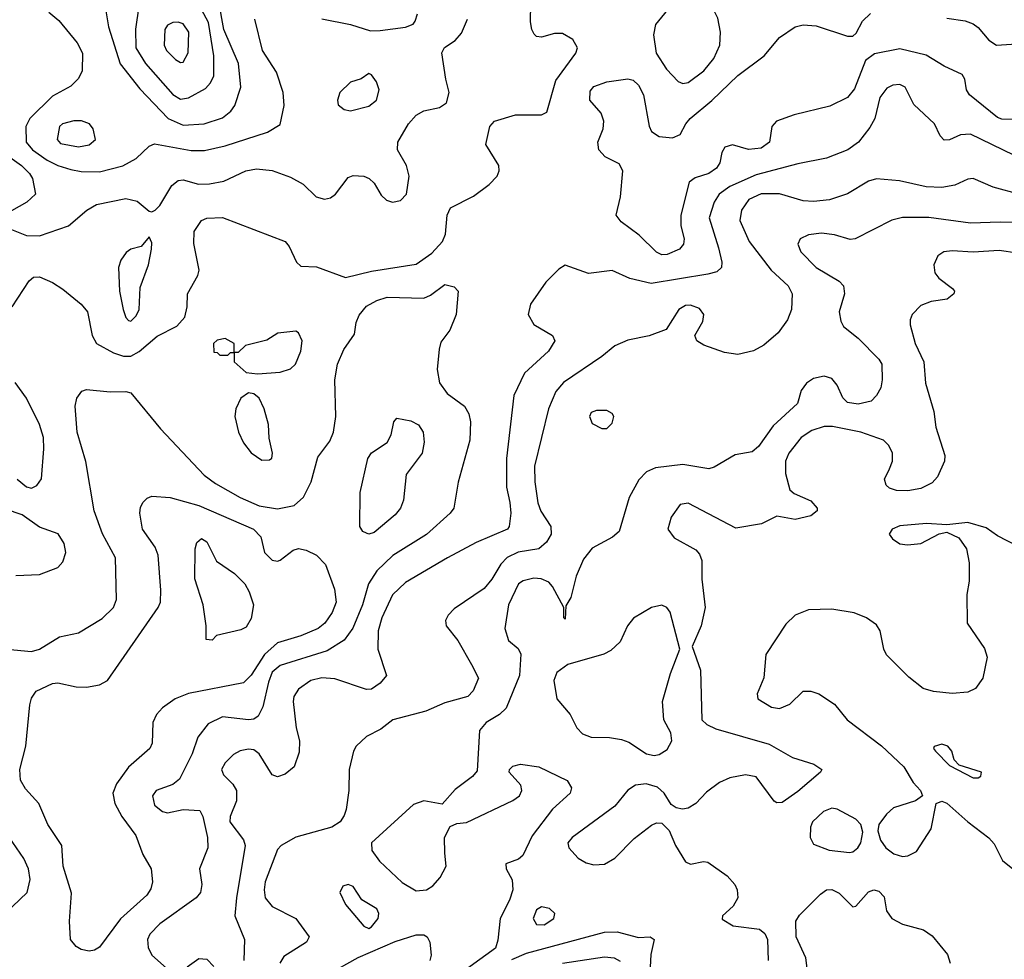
# Model space of a CAD drawing. Extents: x 1173079 to 1307053, y 522583 to 678478.
# Tile 178 of 256: x 1200860 to 1204624, y 590419 to 594013. Entities that reach past the tile are written whole.
import ezdxf

# ---------------------------------------------------------------- set-up
doc = ezdxf.new("R2010")
doc.units = 0

msp = doc.modelspace()

# ---------------------------------------------------------------- linework, layer by layer
at = {"layer": '0CON20XD'}
for points in [[(1201485, 593609), (1201565, 593614.2), (1201635, 593638.2), (1201667, 593663), (1201682.5, 593685), (1201704.7, 593755.3), (1201695.8, 593845), (1201640.7, 593975), (1201620.9, 594080.9), (1201600.2, 594130.2), (1201519, 594189), (1201395, 594263.4), (1201365, 594274.1), (1201317.7, 594272.3), (1201270, 594260), (1201206.4, 594223.6), (1201191.9, 594205), (1201182, 594178), (1201182.1, 594085), (1201199.4, 593985), (1201244.1, 593844.1), (1201318.4, 593748.4), (1201426.9, 593635), (1201485, 593609)], [(1203395, 593769.1), (1203415, 593772.7), (1203475, 593817.3), (1203513.8, 593865), (1203536.9, 593915), (1203539.6, 593965), (1203528.5, 594018.5), (1203502.1, 594072.1), (1203429.8, 594149.8), (1203405, 594164.4), (1203385, 594147.1), (1203347.9, 594065), (1203290.5, 593995), (1203282.7, 593955), (1203293.5, 593885), (1203333.1, 593823.1), (1203377.1, 593777.1), (1203395, 593769.1)], [(1201475, 593708.4), (1201505, 593713.7), (1201570.3, 593749.7), (1201589, 593771), (1201601.3, 593798.7), (1201602.2, 593875), (1201581.6, 594001.6), (1201555, 594052.1), (1201495, 594102.4), (1201405, 594141.3), (1201365, 594145.5), (1201335, 594114.4), (1201315.7, 594064.3), (1201302.8, 593977.2), (1201304.3, 593905), (1201340.7, 593845), (1201445, 593726.9), (1201475, 593708.4)], [(1200830.4, 592915), (1200895.7, 593014.3), (1200911.9, 593028.1), (1200935, 593029.2), (1200985, 593008), (1201025, 592981.9), (1201095, 592925.5), (1201119.1, 592895), (1201136.4, 592805), (1201153.6, 592775), (1201218.2, 592738.2), (1201256.1, 592726.1), (1201285, 592726.2), (1201316.4, 592743.6), (1201385, 592802.9), (1201459.8, 592840.2), (1201491.2, 592875), (1201500, 592915), (1201500.8, 592965), (1201540.6, 593035), (1201545.5, 593055), (1201525, 593157.5), (1201527.1, 593202.9), (1201554.2, 593245), (1201575, 593254.4), (1201635, 593256.2), (1201874.5, 593164.5), (1201890, 593145), (1201918, 593085), (1201935, 593070), (1201995, 593068), (1202105, 593026.9), (1202205, 593051.1), (1202375, 593078.2), (1202435, 593120.4), (1202476.7, 593165), (1202488, 593192), (1202494.4, 593265.6), (1202507.1, 593292.9), (1202595, 593338.1), (1202655, 593383.1), (1202685.7, 593415), (1202692.9, 593435), (1202691.4, 593455), (1202642.5, 593535), (1202657.5, 593605), (1202674.6, 593625.4), (1202755, 593648.5), (1202855, 593649.2), (1202875, 593658.8), (1202909.6, 593780.4), (1202985.5, 593885), (1202992.2, 593905), (1202975, 593937.1), (1202935, 593960.6), (1202905, 593960.6), (1202855, 593945.8), (1202835, 593948.8), (1202827, 593957), (1202817.5, 593975), (1202813.1, 594005), (1202814.5, 594075)], [(1200971.3, 594041.3), (1201009.5, 594009.5), (1201079.5, 593925), (1201099.5, 593885), (1201097.9, 593817.9), (1201085, 593788), (1201055, 593758.9), (1200985, 593720.8), (1200898.1, 593635), (1200883.7, 593605), (1200884.2, 593545), (1200908.2, 593515), (1200965.1, 593475.1), (1201005, 593454.8), (1201055, 593440), (1201095, 593432.4), (1201165, 593430.8), (1201254.5, 593454.5), (1201305, 593482.2), (1201355, 593529.1), (1201375, 593538.5), (1201515, 593513.2), (1201566.8, 593513.2), (1201645, 593530.8), (1201807.3, 593582.8), (1201855, 593612.2), (1201870.3, 593685), (1201866.7, 593735), (1201841.7, 593811.7), (1201788.6, 593895), (1201759.3, 594015)], [(1203315, 593113.8), (1203293.9, 593123.9), (1203228.6, 593188.6), (1203159.9, 593239.9), (1203140, 593265), (1203157.1, 593335), (1203165.6, 593435), (1203151.1, 593461.1), (1203097.9, 593487.9), (1203073.6, 593515), (1203070, 593545), (1203090.3, 593595), (1203093.4, 593625), (1203082.3, 593655), (1203039.1, 593705), (1203040.4, 593739.6), (1203055, 593757.1), (1203104.6, 593775.4), (1203185, 593786.7), (1203205, 593782.2), (1203225, 593761.9), (1203244.6, 593725), (1203265.9, 593605.9), (1203275.9, 593585.9), (1203305, 593566.2), (1203355, 593561.2), (1203385, 593573.3), (1203406.4, 593615), (1203423.8, 593635), (1203506.6, 593703.4), (1203605, 593799.2), (1203705.5, 593874.5), (1203764.8, 593945.3), (1203825, 593986.2), (1203855, 593993.2), (1203905, 593989.3), (1204025, 593950), (1204045, 593949.5), (1204058.2, 593961.7), (1204082.6, 594007.4), (1204112.9, 594037.1)], [(1200808.6, 593218.6), (1200885, 593187.2), (1200935, 593186), (1201045.9, 593224.1), (1201115.8, 593285), (1201153.4, 593306.6), (1201265, 593328.5), (1201308.3, 593318.3), (1201355, 593280.8), (1201365, 593278), (1201378, 593285), (1201395, 593302.5), (1201441.7, 593378.3), (1201465, 593398.1), (1201485, 593400), (1201543.5, 593383.5), (1201585, 593384.7), (1201640, 593395), (1201724, 593435), (1201765, 593442.9), (1201825, 593435.6), (1201895, 593411.1), (1201943.3, 593383.3), (1201992.9, 593335), (1202025, 593326.4), (1202048.5, 593331.5), (1202067.1, 593345), (1202115, 593410), (1202135, 593417.5), (1202175, 593414.2), (1202195.4, 593405.4), (1202215, 593387.1), (1202242.3, 593342.3), (1202262.7, 593322.7), (1202285, 593315.3), (1202315, 593321.8), (1202338.2, 593345), (1202349.2, 593415), (1202339.2, 593455), (1202304.7, 593514.7), (1202305.3, 593545), (1202345.6, 593614.4), (1202375, 593648.2), (1202405, 593664.7), (1202465, 593677.5), (1202491.2, 593695), (1202502.1, 593735), (1202489.5, 593785), (1202473.7, 593886.3), (1202484, 593906), (1202525, 593932.9), (1202548.8, 593961.2), (1202571.5, 594015)], [(1201475, 593848.6), (1201485, 593850.8), (1201503.3, 593886.7), (1201506, 593965), (1201485, 593996.9), (1201465, 594003.9), (1201445, 594002.1), (1201425, 593991.9), (1201414.5, 593975), (1201412.1, 593915), (1201421.5, 593895), (1201455, 593860.6), (1201475, 593848.6)], [(1202015, 594016.1), (1202125, 593994.4), (1202200.7, 593970.7), (1202238.3, 593971.7), (1202335, 593984.2), (1202364.1, 593995.9), (1202372.3, 594007.7), (1202380, 594035)], [(1204405, 594018.2), (1204475, 594008.2), (1204505, 593997.5), (1204525, 593982.9), (1204565.7, 593935), (1204595, 593915.6), (1204765, 593927.5)], [(1204675, 593630.8), (1204615, 593632.1), (1204598.5, 593638.5), (1204490.8, 593725), (1204480, 593745), (1204474, 593785), (1204462.7, 593802.7), (1204395, 593834.7), (1204325, 593877.8), (1204225, 593902), (1204127.9, 593882.1), (1204093, 593857), (1204051.3, 593748.7), (1204024.4, 593715), (1203957.8, 593682.2), (1203820.9, 593649.1), (1203752.9, 593625), (1203735.6, 593605), (1203726.9, 593545), (1203695, 593522), (1203646.1, 593516.1), (1203585, 593534.4), (1203556, 593525), (1203544.4, 593505), (1203536.7, 593465), (1203523.3, 593445), (1203495, 593424.7), (1203441.8, 593408.2), (1203418.9, 593391.1), (1203386.9, 593265), (1203387.2, 593225), (1203400.4, 593175), (1203398.2, 593155), (1203382.5, 593135), (1203335, 593114.6), (1203315, 593113.8)], [(1202125, 593664.3), (1202195, 593682.2), (1202224.2, 593705), (1202234, 593745), (1202223.8, 593775), (1202205, 593802.5), (1202195, 593807.5), (1202165, 593786.7), (1202125, 593774), (1202084.3, 593735), (1202074.2, 593705), (1202077.3, 593687.3), (1202099.7, 593669.7), (1202125, 593664.3)], [(1204660.8, 593495), (1204495, 593575.4), (1204457.2, 593572.8), (1204415, 593552.9), (1204395, 593552.5), (1204379.1, 593569.1), (1204356.9, 593615), (1204278.2, 593688.2), (1204245.7, 593755), (1204225, 593765.6), (1204197.6, 593762.4), (1204175, 593750.8), (1204148.9, 593715), (1204129.4, 593635), (1204109.8, 593600.2), (1204067.1, 593545), (1204025.6, 593515), (1203945, 593482.8), (1203835, 593461.9), (1203675, 593419), (1203575, 593374.4), (1203534.6, 593345.4), (1203514.8, 593315.2), (1203495.3, 593255), (1203531, 593141), (1203544.5, 593085.5), (1203542.9, 593065), (1203525, 593049.1), (1203490.7, 593039.3), (1203274.2, 593004.2), (1203192.8, 593022.8), (1203125, 593054.3), (1203035, 593042.5), (1202945, 593074), (1202920.7, 593059.3), (1202870.9, 593009.1), (1202812.5, 592925), (1202804.4, 592885), (1202825, 592847.5), (1202896.7, 592805), (1202906, 592785), (1202881.2, 592745), (1202789.4, 592660.6), (1202749.5, 592575), (1202720.8, 592335), (1202720.8, 592225), (1202733.1, 592166.9), (1202737.5, 592125), (1202731.4, 592075), (1202724.3, 592065), (1202605, 592013.1), (1202495, 591954.5), (1202335, 591860.4), (1202285, 591812.7), (1202244.3, 591725), (1202230.8, 591675), (1202229.3, 591605), (1202262.2, 591505), (1202238.5, 591475), (1202205, 591452.1), (1202185, 591451.2), (1202065, 591491.8), (1202015, 591495.3), (1201972.5, 591485), (1201925, 591452.2), (1201908.2, 591425), (1201905.3, 591405), (1201916.4, 591305), (1201928.9, 591255), (1201928, 591212), (1201908.6, 591155), (1201875, 591127.8), (1201845, 591116.7), (1201825, 591124.4), (1201775, 591205.6), (1201755, 591220.4), (1201735, 591223.1), (1201703, 591217), (1201677.4, 591202.6), (1201645, 591171.1), (1201631.3, 591145), (1201638.8, 591125), (1201675, 591089.6), (1201688.9, 591065), (1201688.1, 591025), (1201664, 590965), (1201662.5, 590945), (1201715.7, 590875.7), (1201722, 590855), (1201688.7, 590655), (1201682.5, 590585), (1201719.6, 590495), (1201716.9, 590415)], [(1201085, 593526.2), (1201125, 593533.8), (1201150, 593555), (1201140, 593595), (1201126.2, 593615), (1201095.9, 593625.9), (1201066.2, 593626.2), (1201023.3, 593615), (1201011.4, 593605), (1201003.5, 593555), (1201015, 593540), (1201085, 593526.2)], [(1200771.9, 593521.9), (1200865.9, 593455), (1200897.3, 593425), (1200908.9, 593405), (1200919.4, 593345), (1200887.5, 593315), (1200799.4, 593265)], [(1204685, 593344.1), (1204582, 593372), (1204505, 593405.6), (1204485, 593403.1), (1204435, 593380), (1204385, 593371.5), (1204325, 593373.3), (1204223.8, 593396.2), (1204135, 593403.8), (1204105, 593395.5), (1204025, 593346.9), (1203956, 593324), (1203895, 593317.8), (1203855, 593320.6), (1203765, 593346.9), (1203695, 593346.6), (1203647.1, 593325), (1203619.3, 593285), (1203612.7, 593245), (1203648.2, 593165), (1203732.5, 593055), (1203798.2, 592995), (1203812.7, 592965), (1203810.3, 592905), (1203795, 592864.4), (1203760, 592815), (1203705, 592768.5), (1203665, 592746.5), (1203605, 592732.5), (1203555, 592740), (1203475, 592767.8), (1203449.2, 592785), (1203440.8, 592805), (1203471.7, 592858.3), (1203475.8, 592885), (1203458.9, 592908.9), (1203425, 592920.9), (1203405, 592920), (1203379.4, 592905), (1203331.7, 592828.3), (1203266.4, 592803.6), (1203185, 592787.1), (1203135, 592765.8), (1203085, 592724.2), (1202938.8, 592625), (1202909.5, 592590.5), (1202881.8, 592525), (1202827.7, 592305), (1202829, 592245), (1202841.1, 592165), (1202852.8, 592132.8), (1202890, 592075), (1202892.3, 592045), (1202874.5, 592015), (1202845, 591989.2), (1202765, 591976.7), (1202724.1, 591955.9), (1202699.4, 591930.6), (1202665, 591873.3), (1202635, 591837.5), (1202520.9, 591759.1), (1202498, 591735), (1202488, 591715), (1202490, 591695), (1202535, 591638), (1202586.6, 591546.6), (1202613.5, 591495), (1202593.3, 591446.7), (1202572.9, 591425), (1202485, 591400.5), (1202411.9, 591368.1), (1202286.2, 591335), (1202240.2, 591299.8), (1202185, 591271.8), (1202146.5, 591235), (1202136.2, 591215), (1202119.6, 591145), (1202117.7, 591065), (1202107.4, 590992.6), (1202100.7, 590969.3), (1202084.5, 590945.5), (1202053.3, 590925), (1201915, 590886.9), (1201859.2, 590855), (1201845, 590839.2), (1201798.7, 590715), (1201794, 590685), (1201798.5, 590655), (1201825, 590621.8), (1201915.8, 590575), (1201966, 590505), (1201956, 590485), (1201869.6, 590430.4), (1201854.4, 590405)], [(1204666.7, 593236.7), (1204608.8, 593238.8), (1204494.8, 593234.8), (1204336.3, 593256.3), (1204235, 593256.8), (1204194, 593246), (1204054.6, 593175.4), (1204035, 593172.7), (1203975, 593190.3), (1203925, 593195.9), (1203875, 593190), (1203844, 593175), (1203834.4, 593155), (1203845.8, 593125), (1203904.4, 593065), (1203993.2, 593013.2), (1204008.9, 592995), (1204012.7, 592965), (1203993.5, 592895), (1203999.3, 592859.3), (1204009.3, 592839.3), (1204065.3, 592795.3), (1204144.5, 592715), (1204155.4, 592695), (1204157.7, 592635), (1204151.8, 592605), (1204135.6, 592575), (1204115, 592554.4), (1204065, 592542.3), (1204025, 592549.1), (1204006.5, 592566.5), (1203985.4, 592615), (1203965, 592641.1), (1203935, 592649.5), (1203895, 592640.6), (1203867.6, 592622.4), (1203848, 592595), (1203834, 592545), (1203740.2, 592459.8), (1203685, 592380), (1203659.8, 592360.2), (1203595, 592348.6), (1203515, 592301.1), (1203495, 592295.5), (1203395, 592312), (1203290.6, 592299.4), (1203255.8, 592284.2), (1203227.5, 592252.5), (1203190, 592185), (1203151.4, 592055), (1203126.6, 592033.4), (1203048.1, 591991.9), (1203015, 591950), (1202986.7, 591885), (1202967.3, 591802.7), (1202948.3, 591771.7), (1202945, 591720), (1202940, 591725), (1202940, 591765), (1202897.1, 591845), (1202882.2, 591862.2), (1202853.3, 591875), (1202825, 591876.7), (1202785, 591866.4), (1202767.1, 591855), (1202728.4, 591775), (1202714.5, 591685), (1202728.9, 591638.9), (1202765, 591608), (1202776.3, 591586.3), (1202770.7, 591505), (1202719.7, 591380.3), (1202694.7, 591355.3), (1202642.9, 591325), (1202618.1, 591295), (1202609.3, 591140.7), (1202591.2, 591118.8), (1202525, 591068.9), (1202475, 591012.5), (1202405, 591025.6), (1202365, 591011.5), (1202204.6, 590865), (1202205.5, 590835), (1202235.7, 590795), (1202322.6, 590712.6), (1202375, 590681.3), (1202415.6, 590685), (1202439.2, 590700.8), (1202467.4, 590732.6), (1202490, 590775), (1202485.6, 590825.6), (1202484.5, 590885.5), (1202505, 590927.5), (1202530.7, 590939.3), (1202567.7, 590942.3), (1202745, 591026.5), (1202770.8, 591045), (1202780, 591065), (1202775.7, 591085.7), (1202731.2, 591135), (1202732, 591145), (1202745, 591158), (1202775, 591165.8), (1202845, 591155.8), (1202952.5, 591102.5), (1202969.2, 591075), (1202964.2, 591055), (1202896.4, 590993.6), (1202818.8, 590891.2), (1202783.9, 590816.1), (1202767.2, 590802.8), (1202718.8, 590785), (1202720, 590765), (1202742.7, 590722.7), (1202745.5, 590685.5), (1202732, 590645), (1202696.8, 590575), (1202687.9, 590492.1), (1202678.5, 590461.5), (1202521.6, 590348.4)], [(1201285, 592860), (1201305, 592880.6), (1201316.8, 592905), (1201320.8, 592989.2), (1201351.9, 593075), (1201363.8, 593135), (1201365, 593160), (1201355, 593182.5), (1201324.1, 593145.9), (1201285, 593135.6), (1201267, 593123), (1201246.6, 593093.4), (1201237.1, 593065), (1201241.5, 592975), (1201254.7, 592905), (1201265, 592874.3), (1201275, 592861.9), (1201285, 592860)], [(1204675, 593119.4), (1204605, 593129.6), (1204505, 593123.8), (1204425, 593129.1), (1204393.3, 593125), (1204370.2, 593109.8), (1204354.4, 593075), (1204358.6, 593045), (1204374.6, 593024.6), (1204426.2, 592985), (1204433.8, 592975), (1204431.2, 592965), (1204405.7, 592944.3), (1204345, 592935.6), (1204305, 592919.4), (1204272.5, 592885), (1204264.2, 592865), (1204264.2, 592845.8), (1204283.5, 592775), (1204316.5, 592705), (1204322.6, 592622.6), (1204354.4, 592515), (1204362.9, 592455), (1204396.6, 592346.6), (1204395.7, 592325), (1204369.4, 592265), (1204348.1, 592241.9), (1204305, 592219.6), (1204255, 592210.8), (1204211.7, 592211.7), (1204185, 592221.4), (1204172.6, 592232.6), (1204165.7, 592255), (1204185.6, 592295), (1204196.9, 592325), (1204196.9, 592355), (1204182.9, 592385), (1204162, 592405), (1204076.2, 592435), (1203967.3, 592457.3), (1203935, 592456.9), (1203888.6, 592441.3), (1203847.7, 592415), (1203800.3, 592355), (1203788.2, 592325), (1203787.2, 592277.2), (1203804.4, 592214.4), (1203820.3, 592200.3), (1203885, 592172.5), (1203908.8, 592145), (1203908.8, 592135), (1203885, 592116), (1203825, 592101.2), (1203755, 592113.8), (1203695.8, 592084.2), (1203597.7, 592067.7), (1203415, 592163.6), (1203385, 592158.2), (1203350.1, 592109.9), (1203338.2, 592065), (1203361.6, 592031.6), (1203444.3, 591985), (1203458.8, 591968.8), (1203467.5, 591945), (1203467.2, 591872.8), (1203481.1, 591765), (1203465.6, 591695), (1203431.4, 591615), (1203462.7, 591525), (1203468, 591335), (1203486.8, 591316.8), (1203520.7, 591300.7), (1203725, 591241.8), (1203815, 591190.9), (1203895.4, 591165.4), (1203926.2, 591145), (1203922, 591135), (1203835, 591061.1), (1203775, 591019.4), (1203755, 591017.1), (1203743.9, 591023.9), (1203675, 591117.5), (1203635, 591124.4), (1203575, 591113.3), (1203535, 591095.6), (1203485, 591058.9), (1203444.3, 591015.7), (1203415, 590997.5), (1203393.8, 590993.8), (1203369.1, 590999.1), (1203350.8, 591010.8), (1203323.5, 591055), (1203297.8, 591077.8), (1203255, 591090), (1203214.1, 591085.9), (1203185, 591066.4), (1203135, 591005.5), (1202972.5, 590885), (1202955.5, 590865), (1202959.5, 590845), (1202995, 590806.7), (1203025, 590787.8), (1203055, 590780), (1203095, 590783.5), (1203135, 590805.5), (1203209.1, 590880.9), (1203275, 590932.9), (1203295, 590941.4), (1203315, 590940), (1203342.4, 590912.4), (1203366.9, 590855), (1203405, 590792.5), (1203425, 590782.9), (1203473.9, 590793.9), (1203490.3, 590790.3), (1203565, 590738.1), (1203594.5, 590705), (1203603.5, 590685), (1203605.5, 590654.5), (1203587.4, 590622.6), (1203546.7, 590585), (1203545, 590572.5), (1203587.3, 590547.3), (1203688, 590535), (1203708.3, 590518.3), (1203718.9, 590495), (1203721.5, 590415)], [(1200715, 591614.5), (1200905, 591596.9), (1200935, 591605.4), (1201012.3, 591652.3), (1201085, 591667.5), (1201175, 591723.1), (1201217.8, 591765), (1201229.5, 591795), (1201226.5, 591955), (1201176.6, 592046.6), (1201144.5, 592134.5), (1201113, 592323), (1201079.2, 592435), (1201071.1, 592535), (1201077.5, 592565), (1201097.7, 592592.3), (1201115, 592598), (1201205, 592590), (1201265, 592591.4), (1201285, 592585.7), (1201397.9, 592447.9), (1201565, 592271.1), (1201608.5, 592238.5), (1201702.5, 592185), (1201775, 592153.2), (1201845, 592142.6), (1201909.2, 592155), (1201945, 592186.4), (1201974.2, 592245), (1202000.1, 592339.9), (1202045, 592401.1), (1202060, 592435), (1202068.8, 592495), (1202064.8, 592635), (1202075, 592695.8), (1202098.8, 592751.2), (1202139.8, 592810.2), (1202146.4, 592855), (1202157.4, 592882.6), (1202185, 592917.3), (1202225, 592939.1), (1202265, 592951.9), (1202405, 592948.5), (1202430.5, 592959.5), (1202485, 593000), (1202521.1, 592991.1), (1202536, 592975), (1202528.6, 592885), (1202504.4, 592825.6), (1202470, 592780), (1202463, 592753), (1202456.2, 592675), (1202465, 592624), (1202493.6, 592583.7), (1202560, 592535), (1202576.5, 592505), (1202582.9, 592475), (1202581.2, 592405), (1202536.2, 592243.8), (1202520, 592145), (1202505.5, 592125), (1202415, 592044.6), (1202286.7, 591963.3), (1202225, 591904.6), (1202193.3, 591855), (1202170.2, 591775), (1202133.9, 591686.1), (1202100.1, 591639.9), (1202035, 591598.8), (1201855, 591543.4), (1201825, 591517.6), (1201810.8, 591479.2), (1201789.7, 591385), (1201771.3, 591348.7), (1201755, 591338.2), (1201735, 591335.3), (1201635, 591346.6), (1201580.4, 591319.6), (1201541.3, 591268.7), (1201518.9, 591205), (1201471.2, 591108.8), (1201445, 591088.1), (1201382, 591065), (1201367.1, 591045), (1201375, 591008.8), (1201405, 590984), (1201425, 590980), (1201485, 590992.5), (1201547.9, 590987.9), (1201560.4, 590965), (1201577.2, 590885), (1201578.5, 590845), (1201547.1, 590765), (1201555.6, 590705), (1201550.6, 590675), (1201534.3, 590655), (1201395.6, 590555), (1201357.3, 590515), (1201348.2, 590495), (1201350.5, 590465), (1201364.4, 590435), (1201421.4, 590385)], [(1201655, 592730), (1201665, 592740), (1201680, 592740), (1201680, 592775), (1201645, 592793.3), (1201615, 592786.7), (1201600, 592775), (1201601.7, 592741.7), (1201615, 592740), (1201625, 592730), (1201655, 592730)], [(1201768.8, 592658.8), (1201855, 592664.4), (1201895, 592678), (1201913.8, 592695), (1201934.2, 592745), (1201940, 592785), (1201925.7, 592815), (1201915, 592821.4), (1201846.1, 592813.9), (1201805, 592786.7), (1201723, 592767), (1201695, 592740), (1201680, 592740), (1201680, 592705), (1201725, 592663.3), (1201768.8, 592658.8)], [(1200850, 592255), (1200885, 592226.7), (1200905, 592221.2), (1200925, 592231.2), (1200943.2, 592256.8), (1200951.7, 592371.7), (1200950.7, 592415), (1200935, 592464.2), (1200886, 592566), (1200842.5, 592625)], [(1201785, 592328.8), (1201815, 592330), (1201823.6, 592336.4), (1201825.8, 592355), (1201813, 592413), (1201810.6, 592465), (1201794.4, 592525), (1201775, 592566), (1201755, 592582), (1201735, 592586.2), (1201704.5, 592565.5), (1201685.6, 592525), (1201682.5, 592495), (1201696.5, 592435), (1201715, 592394), (1201745, 592356), (1201785, 592328.8)], [(1203105, 592450), (1203125, 592470), (1203131.2, 592495), (1203125, 592506.7), (1203105, 592518), (1203065, 592518), (1203045, 592510), (1203038.8, 592495), (1203048.3, 592468.3), (1203085, 592450), (1203105, 592450)], [(1202195, 592045.7), (1202185, 592048.6), (1202172, 592055), (1202160, 592075), (1202160.8, 592205), (1202190.8, 592335), (1202205, 592356.2), (1202264.1, 592395.9), (1202280, 592425), (1202290, 592475), (1202301.7, 592488.3), (1202355, 592478.8), (1202385, 592463.8), (1202402.5, 592435), (1202406.6, 592396.6), (1202398.6, 592355), (1202337.1, 592272.9), (1202326.7, 592175), (1202315.6, 592145), (1202295, 592119.2), (1202215, 592052.2), (1202195, 592045.7)], [(1201125, 590450), (1201095, 590457.1), (1201075, 590468.6), (1201054.4, 590495), (1201049.5, 590565), (1201057.6, 590672.4), (1201026.1, 590775), (1201021.2, 590855), (1200967.3, 590935), (1200932.5, 591015), (1200881.5, 591071.5), (1200863.1, 591105), (1200859.7, 591145), (1200882.6, 591235), (1200898.1, 591391.9), (1200905, 591418), (1200922.9, 591445), (1200985, 591474.4), (1201005, 591476.4), (1201075, 591460.8), (1201115, 591459.6), (1201165, 591469.6), (1201194.7, 591485.3), (1201389.6, 591765), (1201398.2, 591785), (1201399.5, 591830.5), (1201389.1, 591965), (1201377.5, 591995), (1201329.1, 592065), (1201318.6, 592125), (1201321.7, 592148.3), (1201332.1, 592167.9), (1201346.8, 592183.2), (1201365, 592190.6), (1201435, 592186.1), (1201544.8, 592154.8), (1201753.3, 592065), (1201781.9, 592035), (1201795.4, 591975.4), (1201825.4, 591945.4), (1201845, 591941.5), (1201855, 591945.6), (1201905, 591984.2), (1201925, 591990), (1201954.4, 591984.4), (1201994.4, 591964.4), (1202028.8, 591928.8), (1202063.8, 591835), (1202070, 591785), (1202054.4, 591745.6), (1202026.1, 591705), (1202000.5, 591685), (1201935, 591656.7), (1201845, 591629.7), (1201795.7, 591585), (1201745, 591506.2), (1201715, 591476.9), (1201505, 591436.1), (1201454, 591415), (1201405, 591381.4), (1201383.1, 591355), (1201368.6, 591325), (1201365.6, 591245.6), (1201356.7, 591225), (1201275.8, 591154.2), (1201229.2, 591090.8), (1201216.1, 591055), (1201223.3, 591015), (1201250, 590965), (1201303.2, 590893.2), (1201329.8, 590819.8), (1201362, 590765), (1201367.7, 590715), (1201360.7, 590689.3), (1201345.4, 590665), (1201245, 590573.6), (1201165, 590466.2), (1201145, 590454), (1201125, 590450)], [(1200845, 591886.9), (1200935, 591890.8), (1201005, 591918.1), (1201025, 591939.2), (1201036.5, 591975), (1201030.2, 592010.2), (1201006.4, 592046.4), (1200935, 592072), (1200868.9, 592118.9), (1200805, 592141.4)], [(1204675, 591999.6), (1204598.8, 592038.8), (1204555, 592070), (1204485, 592089.6), (1204405, 592081.2), (1204326.2, 592086.2), (1204225, 592077.3), (1204195.8, 592065), (1204184.3, 592045), (1204196.8, 592026.8), (1204225, 592008), (1204254.2, 592004.2), (1204305, 592010), (1204375, 592047.1), (1204405, 592053.1), (1204450.8, 592030.8), (1204479.5, 591989.5), (1204490.5, 591935), (1204489.5, 591865), (1204480.5, 591815), (1204482.5, 591705), (1204548.5, 591608.5), (1204558.2, 591575), (1204541.8, 591495), (1204514.6, 591455.4), (1204485, 591441.1), (1204425, 591436.2), (1204353.9, 591443.9), (1204314.7, 591454.7), (1204258.8, 591498.8), (1204174, 591584), (1204163.3, 591605), (1204150, 591675), (1204135, 591698.1), (1204096.9, 591725), (1204050.8, 591745), (1203965, 591758.9), (1203875, 591755.3), (1203825, 591736.1), (1203788.5, 591701.5), (1203711.9, 591585), (1203704.4, 591495.6), (1203679.2, 591435), (1203682.5, 591415), (1203734.2, 591384.2), (1203765, 591378.5), (1203804.3, 591395), (1203855, 591444.2), (1203885, 591444.3), (1203915, 591434.3), (1203974.6, 591394.6), (1204022.9, 591335), (1204155.3, 591235.3), (1204239.6, 591155), (1204275.3, 591095.3), (1204304, 591065), (1204311.2, 591045), (1204285, 591025.8), (1204201.2, 590998.8), (1204173.5, 590975), (1204144, 590935), (1204140.5, 590910.5), (1204150.8, 590875), (1204171.9, 590845), (1204202.1, 590822.1), (1204235, 590812.5), (1204255, 590814.4), (1204288.2, 590831.8), (1204345, 590918.6), (1204363.8, 591015), (1204385, 591024.3), (1204405, 591016.5), (1204484.8, 590944.8), (1204565, 590884.2), (1204585, 590861.2), (1204617, 590797), (1204656.7, 590765)], [(1201595, 591640), (1201573, 591643), (1201572.5, 591695), (1201561.4, 591775), (1201529.6, 591875), (1201531.1, 591988.9), (1201537.1, 592012.9), (1201555, 592028.8), (1201575, 592016.2), (1201612.5, 591942.5), (1201680.6, 591895), (1201720, 591855), (1201737.5, 591825), (1201753.3, 591775), (1201745, 591722.5), (1201725, 591690), (1201705, 591680), (1201612.5, 591657.5), (1201595, 591640)], [(1203285, 591199.1), (1203305, 591202.1), (1203335, 591221.9), (1203353.1, 591255), (1203349.2, 591285), (1203322, 591335), (1203316.9, 591405), (1203347.6, 591512.4), (1203383.5, 591605), (1203347, 591747), (1203334.6, 591764.6), (1203315, 591773.3), (1203275, 591764.5), (1203206.4, 591723.6), (1203183.8, 591695), (1203156, 591634), (1203120.2, 591599.8), (1203093.5, 591586.5), (1202955, 591547.2), (1202913.9, 591516.1), (1202902.5, 591485), (1202913.1, 591415), (1202964.5, 591355), (1202990.4, 591305), (1203011.8, 591281.7), (1203045, 591268.9), (1203115, 591267.9), (1203160.2, 591260.2), (1203189.3, 591249.3), (1203256.2, 591205), (1203285, 591199.1)], [(1204525, 591113.3), (1204535, 591120), (1204537.5, 591135), (1204451.2, 591161.2), (1204432, 591182), (1204424, 591215), (1204408.8, 591235), (1204385, 591242.5), (1204356.4, 591233.6), (1204353.3, 591225), (1204361.2, 591215), (1204415, 591160), (1204505, 591113.8), (1204525, 591113.3)], [(1204032.5, 590827.5), (1204045, 590830.8), (1204063.8, 590845), (1204075.7, 590864.3), (1204083.8, 590905), (1204076.2, 590935), (1204056, 590955), (1203985, 590993.6), (1203965, 590997.9), (1203933.3, 590985), (1203890.9, 590945), (1203883.5, 590925), (1203881.9, 590885), (1203895, 590860), (1203955, 590836.2), (1204032.5, 590827.5)], [(1200804.5, 590595), (1200888.1, 590675), (1200899.5, 590725), (1200893.3, 590765), (1200875.6, 590805), (1200805, 590906.7)], [(1202195, 590537.1), (1202205, 590542.9), (1202230.5, 590575), (1202233.1, 590595), (1202225, 590612), (1202167.3, 590647.3), (1202135, 590698), (1202115, 590705.8), (1202095, 590698.8), (1202083.8, 590675), (1202105, 590628.8), (1202175, 590545.7), (1202195, 590537.1)], [(1203872, 590375), (1203865.5, 590425), (1203828.1, 590505), (1203826.9, 590565), (1203841.3, 590588.7), (1203921.3, 590668.7), (1203945, 590684.6), (1203965, 590686.2), (1203992.6, 590672.6), (1204045, 590620), (1204057, 590623), (1204105, 590677.5), (1204125, 590684.4), (1204145, 590680), (1204165, 590658.8), (1204173.3, 590605), (1204194.5, 590575), (1204235, 590554.2), (1204315, 590531.5), (1204348.5, 590508.5), (1204407.2, 590437.2), (1204417.5, 590405)], [(1202865, 590551.2), (1202901.4, 590575), (1202905.7, 590595), (1202885, 590613.1), (1202855, 590620.5), (1202835, 590608.9), (1202823.2, 590575), (1202835, 590551.9), (1202865, 590551.2)], [(1202035, 590359.7), (1202153.6, 590426.4), (1202295, 590487), (1202375, 590513.5), (1202405, 590512.9), (1202417.1, 590505), (1202427.8, 590485), (1202432.3, 590435), (1202428.2, 590415)], [(1202741.2, 590418.8), (1202797.4, 590442.6), (1203095, 590522.7), (1203143.9, 590523.9), (1203225, 590502.2), (1203270, 590505), (1203286, 590495), (1203272.9, 590437.1), (1203269.6, 590365)], [(1201499.7, 590390.3), (1201545, 590422), (1201575, 590420.4), (1201602, 590392)], [(1202935, 590404.7), (1203095, 590428.4), (1203132.9, 590425), (1203155, 590411.8)]]:
    msp.add_lwpolyline(points, dxfattribs=at)

doc.saveas('drawing.dxf')
